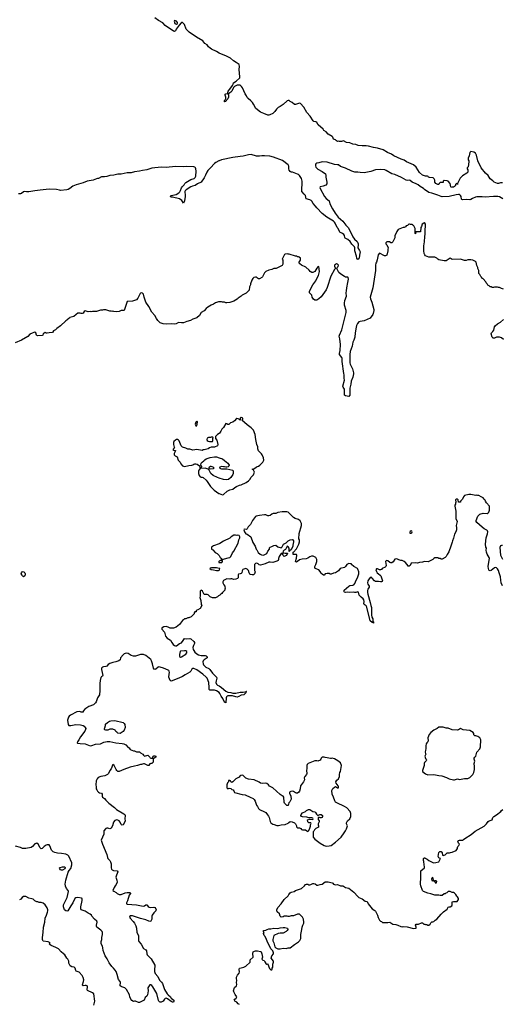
# Model space of a CAD drawing. Header units: inches. Extents: x 2348423 to 2474978, y 460702 to 613625.
# Tile 26 of 113: x 2366113 to 2375525, y 517687 to 536904. Entities that reach past the tile are written whole.
import ezdxf

# ---------------------------------------------------------------- set-up
doc = ezdxf.new("R2010")
doc.units = ezdxf.units.IN
doc.header["$MEASUREMENT"] = 0
for name, color, linetype in [('C3561', 7, 'Continuous'), ('C3562', 7, 'Continuous'), ('C3563', 7, 'Continuous'), ('C3571', 7, 'Continuous'), ('C3572', 7, 'Continuous'), ('C3573', 7, 'Continuous')]:
    doc.layers.add(name, color=color, linetype=linetype)

msp = doc.modelspace()

# ---------------------------------------------------------------- linework, layer by layer
at = {"layer": 'C3561', "color": 5}
for points, elevation in [([(2367978, 520000), (2367956, 519970), (2367932, 519910), (2367950, 519892), (2367992, 519870), (2368012, 519850), (2368051, 519831), (2368090, 519833), (2368170, 519862), (2368210, 519870), (2368252, 519872), (2368266, 519866), (2368271, 519850), (2368246, 519814), (2368214, 519706), (2368195, 519670), (2368195, 519650), (2368210, 519640), (2368390, 519629), (2368490, 519608), (2368530, 519605), (2368550, 519607), (2368570, 519626), (2368590, 519631), (2368616, 519596), (2368640, 519580), (2368670, 519575), (2368730, 519586), (2368750, 519578), (2368770, 519552), (2368776, 519530), (2368771, 519510), (2368726, 519474), (2368694, 519430), (2368690, 519410), (2368690, 519350), (2368679, 519321), (2368670, 519309), (2368650, 519306), (2368630, 519309), (2368570, 519337), (2368470, 519362), (2368310, 519417), (2368270, 519415), (2368263, 519410), (2368255, 519390), (2368265, 519365), (2368326, 519306), (2368350, 519270), (2368376, 519216), (2368389, 519170), (2368395, 519090), (2368429, 519030), (2368433, 519013), (2368431, 518932), (2368438, 518910), (2368479, 518859), (2368530, 518779), (2368570, 518748), (2368584, 518730), (2368592, 518670), (2368601, 518650), (2368676, 518576), (2368746, 518450), (2368750, 518430), (2368743, 518370), (2368744, 518330), (2368757, 518290), (2368807, 518230), (2368838, 518158), (2368877, 518117), (2368896, 518090), (2368938, 517978), (2368992, 517890), (2369009, 517869), (2369051, 517831), (2369068, 517808), (2369116, 517770), (2369121, 517750), (2369111, 517730), (2369090, 517729), (2369070, 517740), (2368995, 517795), (2368970, 517805), (2368950, 517801), (2368935, 517790), (2368913, 517747), (2368901, 517739), (2368870, 517726), (2368850, 517729), (2368837, 517737), (2368828, 517748), (2368823, 517763), (2368790, 517896), (2368709, 518030), (2368690, 518056), (2368670, 518069), (2368650, 518064), (2368623, 518030), (2368615, 518010), (2368618, 517950), (2368608, 517870), (2368590, 517843), (2368561, 517820), (2368538, 517770), (2368450, 517721), (2368430, 517721), (2368370, 517749), (2368350, 517749), (2368330, 517742), (2368302, 517762), (2368282, 517790), (2368264, 517830), (2368254, 517870), (2368196, 517976), (2368162, 518010), (2368105, 518025), (2368090, 518033), (2368073, 518050), (2368077, 518117), (2368072, 518132), (2368043, 518170), (2368017, 518270), (2367993, 518330), (2367972, 518352), (2367945, 518390), (2367907, 518427), (2367859, 518499), (2367816, 518576), (2367777, 518630), (2367739, 518740), (2367734, 518790), (2367725, 518825), (2367702, 518870), (2367705, 518910), (2367717, 518950), (2367714, 518990), (2367727, 519050), (2367729, 519090), (2367719, 519110), (2367695, 519135), (2367615, 519195), (2367608, 519210), (2367608, 519230), (2367621, 519290), (2367617, 519310), (2367570, 519350), (2367523, 519410), (2367513, 519430), (2367490, 519449), (2367450, 519466), (2367390, 519505), (2367309, 519529), (2367304, 519550), (2367304, 519590), (2367332, 519712), (2367334, 519734), (2367329, 519749), (2367318, 519758), (2367250, 519772), (2367210, 519764), (2367189, 519750), (2367152, 519668), (2367111, 519610), (2367050, 519510), (2367030, 519504), (2367010, 519512), (2366990, 519530), (2366980, 519550), (2366970, 519590), (2366970, 519630), (2367036, 519770), (2367067, 519887), (2367060, 519910), (2367028, 519950), (2367008, 519990), (2367007, 520000)], 120), ([(2367559, 517670), (2367579, 517750), (2367557, 517890), (2367530, 517913), (2367435, 517955), (2367428, 517968), (2367433, 518030), (2367428, 518050), (2367410, 518057), (2367390, 518057), (2367349, 518049), (2367338, 518058), (2367337, 518070), (2367360, 518130), (2367362, 518162), (2367354, 518210), (2367330, 518249), (2367270, 518313), (2367213, 518333), (2367205, 518345), (2367193, 518390), (2367175, 518410), (2367130, 518419), (2367098, 518438), (2367089, 518449), (2367074, 518490), (2367073, 518530), (2367054, 518570), (2367034, 518590), (2366991, 518651), (2366970, 518673), (2366919, 518710), (2366867, 518767), (2366817, 518797), (2366730, 518835), (2366706, 518850), (2366688, 518870), (2366706, 518890), (2366696, 518896), (2366668, 518908), (2366570, 518922), (2366564, 518930), (2366557, 518950), (2366557, 518990), (2366573, 519090), (2366580, 519190), (2366604, 519290), (2366612, 519370), (2366639, 519430), (2366657, 519483), (2366661, 519510), (2366661, 519530), (2366650, 519568), (2366610, 519629), (2366570, 519662), (2366530, 519675), (2366496, 519676), (2366470, 519688), (2366448, 519688), (2366410, 519706), (2366376, 519736), (2366348, 519748), (2366290, 519758), (2366230, 519788), (2366190, 519788), (2366162, 519770), (2366138, 519742), (2366110, 519724)], 140)]:
    msp.add_lwpolyline(points, dxfattribs=dict(at, elevation=elevation))
at = {"layer": 'C3562', "color": 5}
for points, elevation in [([(2369570, 529066), (2369550, 529046), (2369538, 529010), (2369550, 528974), (2369570, 528974), (2369578, 529050), (2369578, 529058)], 120), ([(2369878, 528758), (2369845, 528755), (2369831, 528749), (2369792, 528748), (2369766, 528734), (2369761, 528710), (2369770, 528692), (2369790, 528678), (2369812, 528672), (2369870, 528674), (2369878, 528690), (2369878, 528730), (2369886, 528750)], 120), ([(2369850, 528184), (2369830, 528184), (2369821, 528179), (2369811, 528170), (2369802, 528150), (2369805, 528145), (2369830, 528141), (2369890, 528145), (2369906, 528150), (2369888, 528170)], 120), ([(2366190, 526029), (2366170, 526049), (2366164, 526065), (2366142, 526090), (2366148, 526110), (2366170, 526132), (2366192, 526130), (2366211, 526111), (2366218, 526090), (2366218, 526070), (2366211, 526050)], 80), ([(2369350, 524584), (2369330, 524584), (2369250, 524578), (2369242, 524570), (2369228, 524512), (2369230, 524474), (2369250, 524462), (2369270, 524468), (2369350, 524519), (2369372, 524550), (2369370, 524574)], 120), ([(2368070, 522975), (2368030, 522978), (2368010, 522998), (2367988, 523010), (2367975, 523035), (2367930, 523055), (2367870, 523055), (2367830, 523038), (2367802, 523038), (2367788, 523028), (2367782, 523042), (2367766, 523050), (2367768, 523072), (2367776, 523084), (2367788, 523130), (2367788, 523152), (2367826, 523190), (2367866, 523214), (2367890, 523221), (2367970, 523225), (2368130, 523185), (2368152, 523170), (2368165, 523150), (2368171, 523090), (2368150, 523038), (2368130, 523009), (2368090, 522984)], 120), ([(2366930, 520306), (2366910, 520313), (2366893, 520330), (2366889, 520350), (2366902, 520358), (2366950, 520371), (2366993, 520373), (2367003, 520350), (2366991, 520330), (2366950, 520308)], 120)]:
    msp.add_lwpolyline(points, close=True, dxfattribs=dict(at, elevation=elevation))
at = {"layer": 'C3562', "color": 5, "elevation": 120}
for points in [[(2370000, 528829), (2369972, 528810), (2369934, 528770), (2369934, 528730), (2369960, 528700), (2369978, 528610), (2369970, 528588), (2369910, 528558), (2369870, 528562), (2369850, 528558), (2369815, 528545), (2369790, 528529), (2369711, 528509), (2369690, 528509), (2369670, 528495), (2369570, 528516), (2369490, 528501), (2369430, 528523), (2369390, 528523), (2369350, 528543), (2369290, 528561), (2369264, 528590), (2369223, 528683), (2369210, 528698), (2369190, 528708), (2369170, 528709), (2369150, 528698), (2369122, 528670), (2369111, 528649), (2369111, 528610), (2369123, 528563), (2369132, 528550), (2369110, 528526), (2369102, 528510), (2369110, 528502), (2369130, 528494), (2369150, 528494), (2369151, 528490), (2369124, 528436), (2369127, 528410), (2369142, 528390), (2369182, 528370), (2369206, 528306), (2369242, 528270), (2369257, 528237), (2369290, 528198), (2369330, 528185), (2369410, 528206), (2369470, 528211), (2369490, 528216), (2369510, 528231), (2369530, 528238), (2369550, 528238), (2369572, 528230), (2369617, 528197), (2369622, 528190), (2369624, 528164), (2369630, 528154), (2369642, 528158), (2369647, 528173), (2369662, 528178), (2369666, 528190), (2369655, 528195), (2369648, 528208), (2369649, 528250), (2369669, 528270), (2369707, 528293), (2369725, 528315), (2369750, 528330), (2369830, 528362), (2369910, 528373), (2369950, 528373), (2370000, 528354)], [(2370000, 527957), (2369970, 527966), (2369885, 528010), (2369843, 528050), (2369809, 528109), (2369789, 528129), (2369750, 528144), (2369730, 528149), (2369633, 528147), (2369606, 528114), (2369597, 528090), (2369601, 528050), (2369614, 528010), (2369630, 527985), (2369650, 527976), (2369670, 527976), (2369690, 527966), (2369750, 527915), (2369770, 527890), (2369831, 527791), (2369903, 527723), (2369997, 527657), (2370000, 527656)], [(2370000, 526675), (2369890, 526635), (2369854, 526610), (2369854, 526570), (2369877, 526557), (2369925, 526505), (2369964, 526484), (2370000, 526445)], [(2370000, 526193), (2369950, 526204), (2369884, 526204), (2369851, 526209), (2369830, 526199), (2369823, 526190), (2369850, 526176), (2369890, 526165), (2369950, 526155), (2369990, 526154), (2370000, 526162)], [(2370000, 526333), (2369994, 526330), (2369994, 526310), (2370000, 526310)], [(2370000, 525663), (2369990, 525658), (2369970, 525638), (2369930, 525618), (2369870, 525618), (2369830, 525638), (2369790, 525678), (2369770, 525688), (2369710, 525686), (2369678, 525750), (2369650, 525768), (2369632, 525748), (2369631, 525651), (2369626, 525630), (2369645, 525570), (2369645, 525545), (2369653, 525527), (2369654, 525490), (2369662, 525470), (2369630, 525415), (2369590, 525386), (2369554, 525370), (2369554, 525350), (2369550, 525346), (2369530, 525346), (2369514, 525330), (2369514, 525310), (2369454, 525250), (2369410, 525228), (2369390, 525228), (2369350, 525208), (2369330, 525208), (2369310, 525188), (2369290, 525178), (2369266, 525154), (2369230, 525098), (2369162, 525050), (2369110, 525029), (2369050, 525029), (2369006, 525050), (2368970, 525059), (2368925, 525055), (2368890, 525038), (2368882, 525030), (2368882, 525010), (2368938, 524950), (2368957, 524870), (2368990, 524834), (2369053, 524793), (2369083, 524750), (2369103, 524710), (2369130, 524687), (2369150, 524681), (2369170, 524686), (2369228, 524730), (2369270, 524745), (2369299, 524790), (2369330, 524825), (2369370, 524823), (2369430, 524828), (2369450, 524822), (2369512, 524770), (2369522, 524750), (2369519, 524730), (2369501, 524690), (2369491, 524650), (2369496, 524610), (2369506, 524590), (2369530, 524562), (2369567, 524530), (2369601, 524510), (2369650, 524496), (2369730, 524495), (2369750, 524488), (2369766, 524470), (2369767, 524450), (2369710, 524413), (2369692, 524390), (2369686, 524370), (2369691, 524330), (2369700, 524310), (2369718, 524290), (2369744, 524270), (2369799, 524239), (2369821, 524221), (2369870, 524148), (2369952, 524070), (2369960, 524050), (2369942, 523998), (2369939, 523970), (2369950, 523937), (2369970, 523917), (2370000, 523900)], [(2370000, 523771), (2369950, 523805), (2369910, 523821), (2369830, 523816), (2369819, 523819), (2369810, 523828), (2369811, 523870), (2369801, 523970), (2369767, 524050), (2369751, 524070), (2369684, 524130), (2369570, 524215), (2369510, 524242), (2369490, 524243), (2369471, 524229), (2369449, 524190), (2369428, 524170), (2369340, 524120), (2369290, 524082), (2369219, 524050), (2369070, 523996), (2369047, 524007), (2369019, 524070), (2369031, 524129), (2369034, 524166), (2369031, 524190), (2369021, 524201), (2369010, 524210), (2368917, 524250), (2368850, 524270), (2368829, 524271), (2368815, 524265), (2368770, 524230), (2368750, 524224), (2368737, 524230), (2368721, 524250), (2368706, 524330), (2368685, 524390), (2368670, 524416), (2368570, 524498), (2368530, 524515), (2368470, 524517), (2368370, 524482), (2368330, 524481), (2368290, 524495), (2368230, 524532), (2368190, 524542), (2368152, 524528), (2368130, 524507), (2368082, 524450), (2368070, 524409), (2368047, 524390), (2367990, 524370), (2367930, 524360), (2367870, 524336), (2367840, 524320), (2367810, 524289), (2367790, 524279), (2367750, 524275), (2367730, 524266), (2367711, 524250), (2367710, 524222), (2367734, 524106), (2367728, 524092), (2367710, 524081), (2367697, 524063), (2367680, 524010), (2367673, 523950), (2367679, 523810), (2367667, 523730), (2367633, 523670), (2367605, 523590), (2367590, 523569), (2367550, 523535), (2367463, 523497), (2367382, 523450), (2367352, 523410), (2367350, 523386), (2367313, 523387), (2367297, 523397), (2367270, 523401), (2367230, 523395), (2367101, 523330), (2367075, 523310), (2367063, 523290), (2367043, 523230), (2367056, 523150), (2367071, 523131), (2367110, 523128), (2367210, 523148), (2367302, 523142), (2367348, 523128), (2367370, 523115), (2367391, 523090), (2367401, 523070), (2367399, 523050), (2367381, 523019), (2367296, 522910), (2367266, 522850), (2367238, 522810), (2367232, 522790), (2367243, 522783), (2367290, 522774), (2367388, 522768), (2367490, 522734), (2367520, 522740), (2367590, 522764), (2367690, 522771), (2367757, 522803), (2367787, 522813), (2367822, 522818), (2367874, 522814), (2367990, 522788), (2368110, 522777), (2368142, 522770), (2368182, 522750), (2368230, 522702), (2368251, 522691), (2368270, 522662), (2368330, 522632), (2368350, 522632), (2368390, 522612), (2368450, 522612), (2368464, 522604), (2368472, 522592), (2368512, 522570), (2368527, 522547), (2368550, 522531), (2368610, 522547), (2368651, 522510), (2368658, 522498), (2368670, 522491), (2368707, 522493), (2368709, 522510), (2368719, 522530), (2368730, 522537), (2368750, 522539), (2368765, 522530), (2368771, 522510), (2368726, 522486), (2368714, 522486), (2368714, 522410), (2368692, 522388), (2368670, 522388), (2368650, 522378), (2368630, 522348), (2368610, 522349), (2368550, 522379), (2368530, 522382), (2368491, 522369), (2368470, 522369), (2368410, 522345), (2368350, 522337), (2368270, 522313), (2368142, 522270), (2368050, 522228), (2368030, 522228), (2368010, 522248), (2367995, 522270), (2367958, 522350), (2367930, 522366), (2367895, 522285), (2367871, 522250), (2367846, 522194), (2367827, 522173), (2367775, 522145), (2367694, 522130), (2367646, 522114), (2367622, 522090), (2367605, 522050), (2367595, 521970), (2367606, 521930), (2367607, 521890), (2367615, 521870), (2367630, 521846), (2367650, 521827), (2367670, 521816), (2367711, 521810), (2367721, 521790), (2367721, 521750), (2367731, 521730), (2367765, 521705), (2367791, 521670), (2367851, 521610), (2367965, 521525), (2368001, 521490), (2368145, 521405), (2368161, 521390), (2368171, 521370), (2368163, 521310), (2368168, 521270), (2368165, 521250), (2368130, 521188), (2368110, 521182), (2368098, 521190), (2368090, 521198), (2368070, 521242), (2368050, 521269), (2368030, 521284), (2368008, 521288), (2367970, 521274), (2367940, 521240), (2367922, 521170), (2367897, 521123), (2367870, 521109), (2367830, 521128), (2367810, 521128), (2367790, 521118), (2367752, 521070), (2367751, 521010), (2367704, 520890), (2367726, 520810), (2367813, 520613), (2367823, 520550), (2367834, 520530), (2367873, 520493), (2367886, 520470), (2367896, 520430), (2367898, 520350), (2367905, 520325), (2367914, 520314), (2367941, 520301), (2368011, 520290), (2368030, 520270), (2367998, 520210), (2367990, 520170), (2368010, 520110), (2368012, 520068), (2367995, 520025), (2367978, 520000)], [(2367007, 520000), (2367002, 520030), (2367011, 520109), (2367056, 520264), (2367079, 520301), (2367110, 520337), (2367131, 520410), (2367130, 520450), (2367070, 520580), (2367050, 520599), (2367010, 520616), (2366930, 520633), (2366850, 520637), (2366799, 520650), (2366766, 520666), (2366733, 520693), (2366703, 520783), (2366690, 520799), (2366681, 520801), (2366650, 520801), (2366630, 520792), (2366590, 520766), (2366550, 520729), (2366530, 520724), (2366510, 520741), (2366471, 520810), (2366450, 520830), (2366410, 520820), (2366364, 520770), (2366334, 520746), (2366230, 520726), (2366167, 520727), (2366129, 520750), (2366034, 520774)]]:
    msp.add_lwpolyline(points, dxfattribs=at)
at = {"layer": 'C3563', "color": 5}
for points, elevation in [([(2370000, 536253), (2369950, 536285), (2369855, 536330), (2369825, 536350), (2369796, 536376), (2369770, 536416), (2369722, 536442), (2369685, 536490), (2369564, 536564), (2369421, 536661), (2369400, 536680), (2369362, 536722), (2369324, 536810), (2369290, 536846), (2369270, 536850), (2369259, 536841), (2369222, 536798), (2369163, 536717), (2369150, 536688), (2369130, 536676), (2369110, 536679), (2368950, 536789), (2368904, 536844), (2368821, 536890), (2368750, 536940)], 40), ([(2370000, 534151), (2369997, 534150), (2369940, 534120), (2369910, 534096), (2369832, 534010), (2369779, 533961), (2369761, 533930), (2369738, 533870), (2369710, 533816), (2369650, 533732), (2369580, 533700), (2369535, 533665), (2369484, 533656), (2369450, 533643), (2369358, 533582), (2369337, 533563), (2369331, 533550), (2369331, 533530), (2369341, 533490), (2369340, 533450), (2369326, 533370), (2369310, 533325), (2369274, 533374), (2369230, 533405), (2369090, 533438), (2369070, 533437), (2369047, 533450), (2369064, 533470), (2369165, 533495), (2369216, 533524), (2369236, 533544), (2369252, 533568), (2369270, 533623), (2369285, 533650), (2369319, 533681), (2369335, 533710), (2369350, 533726), (2369450, 533782), (2369514, 533806), (2369537, 533823), (2369551, 533849), (2369557, 533950), (2369550, 533996), (2369544, 534010), (2369527, 534027), (2369510, 534032), (2369370, 534037), (2369310, 534033), (2369150, 534036), (2368970, 534021), (2368870, 534026), (2368690, 534007), (2368590, 533975), (2368510, 533963), (2368450, 533945), (2368350, 533935), (2368290, 533917), (2368208, 533912), (2368090, 533888), (2368030, 533886), (2367951, 533869), (2367870, 533861), (2367815, 533845), (2367770, 533837), (2367710, 533834), (2367650, 533806), (2367630, 533807), (2367610, 533800), (2367546, 533770), (2367430, 533752), (2367350, 533721), (2367216, 533684), (2367148, 533652), (2367090, 533607), (2367056, 533590), (2367030, 533585), (2366910, 533572), (2366890, 533574), (2366830, 533592), (2366690, 533599), (2366510, 533574), (2366410, 533567), (2366290, 533544), (2366243, 533543), (2366210, 533552), (2366190, 533544), (2366150, 533510), (2366130, 533508), (2366090, 533508)], 60), ([(2370000, 531395), (2369990, 531395), (2369930, 531375), (2369890, 531349), (2369850, 531335), (2369784, 531296), (2369751, 531270), (2369710, 531222), (2369652, 531190), (2369617, 531130), (2369570, 531083), (2369490, 531059), (2369447, 531033), (2369370, 531016), (2369310, 530990), (2369270, 530985), (2369210, 530992), (2369162, 530970), (2369130, 530963), (2369070, 530967), (2368970, 530959), (2368910, 530969), (2368855, 530990), (2368809, 531030), (2368779, 531070), (2368750, 531128), (2368690, 531198), (2368630, 531308), (2368575, 531390), (2368542, 531490), (2368528, 531550), (2368510, 531568), (2368490, 531575), (2368470, 531568), (2368462, 531558), (2368418, 531470), (2368390, 531438), (2368311, 531409), (2368210, 531406), (2368150, 531228), (2368090, 531226), (2368052, 531208), (2368010, 531202), (2367950, 531209), (2367930, 531215), (2367910, 531209), (2367895, 531215), (2367870, 531215), (2367790, 531242), (2367750, 531242), (2367730, 531235), (2367686, 531234), (2367611, 531209), (2367532, 531208), (2367510, 531202), (2367490, 531208), (2367450, 531202), (2367390, 531222), (2367370, 531208), (2367350, 531178), (2367334, 531170), (2367310, 531168), (2367290, 531178), (2367250, 531178), (2367212, 531150), (2367170, 531108), (2367120, 531100), (2367094, 531090), (2367084, 531076), (2367050, 531058), (2367030, 531038), (2367010, 531028), (2366912, 530930), (2366840, 530880), (2366811, 530849), (2366771, 530829), (2366750, 530798), (2366690, 530795), (2366650, 530788), (2366630, 530788), (2366610, 530798), (2366590, 530788), (2366572, 530770), (2366562, 530750), (2366550, 530742), (2366470, 530736), (2366450, 530739), (2366444, 530745), (2366430, 530793), (2366410, 530803), (2366390, 530801), (2366357, 530783), (2366310, 530769), (2366270, 530722), (2366151, 530649), (2366025, 530595)], 80)]:
    msp.add_lwpolyline(points, dxfattribs=dict(at, elevation=elevation))
at = {"layer": 'C3563', "color": 5, "elevation": 40}
msp.add_lwpolyline([(2369130, 536886), (2369124, 536876), (2369141, 536830), (2369150, 536821), (2369170, 536815), (2369189, 536830), (2369189, 536850), (2369172, 536872)], close=True, dxfattribs=at)
at = {"layer": 'C3571', "color": 5, "elevation": 120}
for points in [[(2370400, 517680), (2370376, 517696), (2370349, 517729), (2370306, 517750), (2370300, 517760), (2370298, 517770), (2370308, 517790), (2370335, 517805), (2370346, 517830), (2370316, 517876), (2370289, 517929), (2370284, 517950), (2370304, 518016), (2370338, 518050), (2370348, 518072), (2370344, 518110), (2370349, 518150), (2370342, 518190), (2370343, 518217), (2370361, 518259), (2370390, 518294), (2370398, 518322), (2370395, 518365), (2370402, 518390), (2370430, 518401), (2370486, 518410), (2370526, 518430), (2370608, 518510), (2370610, 518554), (2370668, 518610), (2370661, 518679), (2370669, 518710), (2370690, 518725), (2370709, 518731), (2370751, 518731), (2370810, 518718), (2370822, 518710), (2370836, 518670), (2370845, 518610), (2370834, 518570), (2370854, 518550), (2370879, 518539), (2370895, 518515), (2370910, 518482), (2370930, 518472), (2370950, 518474), (2370954, 518470), (2370986, 518386), (2371010, 518362), (2371030, 518362), (2371038, 518370), (2371038, 518390), (2371048, 518412), (2371049, 518469), (2371062, 518510), (2371062, 518530), (2371015, 518590), (2371029, 518630), (2371062, 518670), (2371064, 518690), (2371049, 518729), (2371009, 518769), (2370938, 518918), (2370929, 518949), (2370898, 519010), (2370882, 519030), (2370868, 519070), (2370878, 519090), (2370866, 519110), (2370866, 519130), (2370910, 519136), (2370938, 519150), (2370970, 519159), (2371010, 519159), (2371070, 519173), (2371150, 519164), (2371190, 519177), (2371250, 519186), (2371284, 519184), (2371334, 519170), (2371342, 519150), (2371332, 519130), (2371310, 519108), (2371250, 519075), (2371190, 519077), (2371151, 519069), (2371070, 519028), (2371048, 518950), (2371048, 518928), (2371068, 518888), (2371091, 518810), (2371110, 518787), (2371150, 518771), (2371190, 518768), (2371250, 518782), (2371310, 518777), (2371350, 518787), (2371370, 518786), (2371390, 518791), (2371470, 518853), (2371550, 518904), (2371579, 518930), (2371595, 518970), (2371599, 519050), (2371618, 519150), (2371619, 519190), (2371633, 519230), (2371653, 519270), (2371656, 519290), (2371649, 519350), (2371629, 519390), (2371570, 519444), (2371530, 519449), (2371450, 519413), (2371406, 519414), (2371370, 519402), (2371350, 519402), (2371330, 519409), (2371270, 519409), (2371250, 519395), (2371210, 519389), (2371190, 519408), (2371177, 519450), (2371134, 519490), (2371126, 519510), (2371126, 519534), (2371150, 519576), (2371214, 519646), (2371273, 519730), (2371350, 519801), (2371363, 519830), (2371390, 519863), (2371410, 519874), (2371469, 519891), (2371490, 519911), (2371610, 519946), (2371665, 520000)], [(2372367, 520000), (2372370, 519999), (2372392, 520000)], [(2372413, 520000), (2372430, 519995), (2372470, 519970), (2372530, 519953), (2372630, 519878), (2372709, 519789), (2372730, 519771), (2372790, 519747), (2372850, 519701), (2372890, 519694), (2372912, 519650), (2372990, 519551), (2373038, 519518), (2373050, 519505), (2373088, 519428), (2373103, 519383), (2373130, 519332), (2373150, 519312), (2373170, 519302), (2373190, 519285), (2373290, 519283), (2373330, 519287), (2373350, 519279), (2373390, 519251), (2373450, 519242), (2373490, 519231), (2373543, 519203), (2373570, 519199), (2373590, 519203), (2373670, 519201), (2373794, 519166), (2373846, 519170), (2373848, 519190), (2373838, 519210), (2373835, 519230), (2373848, 519250), (2373890, 519251), (2373950, 519274), (2373970, 519274), (2373993, 519253), (2374012, 519252), (2374030, 519242), (2374050, 519242), (2374070, 519232), (2374090, 519232), (2374118, 519250), (2374130, 519274), (2374150, 519294), (2374170, 519294), (2374190, 519302), (2374218, 519330), (2374250, 519351), (2374330, 519445), (2374375, 519490), (2374450, 519542), (2374470, 519582), (2374490, 519592), (2374510, 519592), (2374538, 519610), (2374548, 519630), (2374546, 519690), (2374570, 519694), (2374647, 519693), (2374668, 519730), (2374668, 519750), (2374650, 519786), (2374636, 519796), (2374618, 519830), (2374590, 519858), (2374570, 519868), (2374548, 519868), (2374510, 519886), (2374470, 519886), (2374440, 519860), (2374424, 519856), (2374410, 519846), (2374390, 519846), (2374352, 519808), (2374310, 519808), (2374290, 519818), (2374210, 519815), (2374130, 519844), (2374074, 519854), (2373990, 519889), (2373970, 519908), (2373939, 520000)]]:
    msp.add_lwpolyline(points, dxfattribs=at)
at = {"layer": 'C3572', "color": 5}
for points, elevation in [([(2372623, 530000), (2372623, 529990), (2372611, 529930), (2372576, 529850), (2372569, 529790), (2372549, 529710), (2372552, 529588), (2372550, 529575), (2372530, 529549), (2372470, 529564), (2372450, 529578), (2372445, 529605), (2372448, 529690), (2372420, 529730), (2372415, 529750), (2372446, 529870), (2372440, 529910), (2372442, 529970), (2372437, 530000)], 80), ([(2370000, 527656), (2370070, 527631), (2370090, 527638), (2370160, 527700), (2370209, 527730), (2370270, 527742), (2370308, 527772), (2370339, 527790), (2370401, 527819), (2370433, 527827), (2370530, 527870), (2370575, 527905), (2370599, 527930), (2370625, 527975), (2370670, 528021), (2370691, 528070), (2370688, 528088), (2370673, 528113), (2370648, 528130), (2370695, 528145), (2370730, 528178), (2370770, 528193), (2370796, 528210), (2370856, 528270), (2370873, 528310), (2370869, 528350), (2370842, 528410), (2370829, 528430), (2370769, 528490), (2370759, 528530), (2370759, 528570), (2370736, 528616), (2370716, 528710), (2370702, 528810), (2370670, 528894), (2370630, 528939), (2370550, 528999), (2370446, 529090), (2370466, 529110), (2370466, 529130), (2370450, 529135), (2370430, 529138), (2370414, 529130), (2370411, 529089), (2370406, 529090), (2370402, 529102), (2370376, 529116), (2370350, 529122), (2370342, 529118), (2370302, 529078), (2370268, 529052), (2370224, 529036), (2370190, 529002), (2370170, 529002), (2370150, 529018), (2370130, 529026), (2370090, 528944), (2370058, 528910), (2370036, 528870), (2370010, 528835), (2370000, 528829)], 120), ([(2370000, 528354), (2370065, 528330), (2370110, 528303), (2370171, 528250), (2370198, 528210), (2370194, 528190), (2370180, 528180), (2370151, 528169), (2370130, 528169), (2370110, 528177), (2370090, 528174), (2370050, 528181), (2370018, 528170), (2370012, 528150), (2370050, 528139), (2370155, 528135), (2370210, 528127), (2370271, 528110), (2370279, 528090), (2370277, 528050), (2370271, 528030), (2370231, 527970), (2370182, 527930), (2370150, 527925), (2370090, 527930), (2370000, 527957)], 120), ([(2375530, 525852), (2375504, 525910), (2375496, 525964), (2375492, 526030), (2375462, 526110), (2375450, 526155), (2375430, 526189), (2375410, 526209), (2375390, 526213), (2375370, 526204), (2375310, 526154), (2375290, 526149), (2375270, 526155), (2375261, 526170), (2375253, 526193), (2375252, 526230), (2375272, 526392), (2375269, 526410), (2375229, 526470), (2375217, 526510), (2375209, 526550), (2375214, 526590), (2375205, 526610), (2375199, 526670), (2375209, 526790), (2375236, 526870), (2375241, 526910), (2375234, 526930), (2375221, 526941), (2375170, 526969), (2375130, 526997), (2375029, 527090), (2375017, 527110), (2375013, 527130), (2375049, 527211), (2375067, 527233), (2375089, 527251), (2375149, 527271), (2375230, 527267), (2375250, 527276), (2375264, 527290), (2375276, 527330), (2375274, 527410), (2375217, 527477), (2375195, 527510), (2375189, 527529), (2375169, 527549), (2375149, 527569), (2375114, 527594), (2375070, 527615), (2375050, 527615), (2375030, 527622), (2375010, 527615), (2374910, 527635), (2374870, 527635), (2374790, 527615), (2374765, 527590), (2374751, 527549), (2374712, 527508), (2374712, 527492), (2374711, 527489), (2374707, 527487), (2374670, 527486), (2374666, 527530), (2374650, 527546), (2374630, 527546), (2374614, 527530), (2374618, 527490), (2374611, 527470), (2374611, 527450), (2374601, 527430), (2374601, 527410), (2374621, 527310), (2374616, 527250), (2374621, 527170), (2374643, 527110), (2374624, 527030), (2374631, 526989), (2374631, 526949), (2374618, 526910), (2374595, 526865), (2374574, 526786), (2374551, 526730), (2374550, 526706), (2374521, 526630), (2374485, 526515), (2374450, 526468), (2374430, 526428), (2374410, 526408), (2374350, 526378), (2374330, 526378), (2374310, 526388), (2374290, 526389), (2374270, 526398), (2374210, 526398), (2374190, 526388), (2374170, 526368), (2374077, 526323), (2374010, 526328), (2373970, 526315), (2373910, 526309), (2373870, 526298), (2373830, 526302), (2373750, 526295), (2373725, 526250), (2373710, 526241), (2373690, 526241), (2373670, 526274), (2373630, 526315), (2373609, 526329), (2373570, 526348), (2373549, 526349), (2373510, 526362), (2373470, 526382), (2373430, 526378), (2373395, 526325), (2373370, 526302), (2373350, 526302), (2373330, 526309), (2373290, 526342), (2373270, 526349), (2373257, 526343), (2373248, 526332), (2373259, 526250), (2373251, 526230), (2373241, 526219), (2373185, 526190), (2373170, 526175), (2373150, 526169), (2373129, 526169), (2373090, 526188), (2373070, 526188), (2373058, 526170), (2373070, 526132), (2373085, 526110), (2373110, 526087), (2373145, 526065), (2373159, 526050), (2373184, 525970), (2373186, 525950), (2373180, 525940), (2373170, 525932), (2373150, 525930), (2373110, 525942), (2373050, 525938), (2373030, 525950), (2372990, 526003), (2372970, 526021), (2372950, 526019), (2372913, 525970), (2372903, 525950), (2372899, 525910), (2372905, 525890), (2372931, 525850), (2372931, 525830), (2372900, 525790), (2372894, 525766), (2372895, 525725), (2372902, 525690), (2372951, 525530), (2372958, 525470), (2372974, 525430), (2372972, 525290), (2372983, 525243), (2372998, 525210), (2373002, 525162), (2373010, 525150), (2373015, 525130), (2373010, 525126), (2373002, 525142), (2372990, 525142), (2372947, 525170), (2372881, 525441), (2372870, 525461), (2372829, 525490), (2372826, 525506), (2372832, 525550), (2372823, 525583), (2372810, 525603), (2372771, 525631), (2372734, 525670), (2372719, 525730), (2372710, 525737), (2372670, 525725), (2372650, 525725), (2372630, 525732), (2372550, 525725), (2372510, 525730), (2372467, 525727), (2372448, 525730), (2372438, 525738), (2372433, 525750), (2372443, 525770), (2372530, 525848), (2372550, 525859), (2372610, 525866), (2372630, 525877), (2372650, 525901), (2372676, 525964), (2372701, 526010), (2372730, 526090), (2372729, 526129), (2372710, 526178), (2372698, 526190), (2372629, 526229), (2372586, 526270), (2372582, 526282), (2372567, 526287), (2372530, 526288), (2372490, 526268), (2372465, 526230), (2372447, 526213), (2372361, 526190), (2372330, 526149), (2372271, 526110), (2372230, 526104), (2372190, 526082), (2372165, 526085), (2372150, 526095), (2372110, 526097), (2372071, 526089), (2372050, 526062), (2372037, 526063), (2372010, 526079), (2371990, 526099), (2371970, 526135), (2371945, 526165), (2371878, 526190), (2371868, 526210), (2371868, 526230), (2371889, 526271), (2371909, 526330), (2371909, 526370), (2371890, 526408), (2371863, 526423), (2371835, 526435), (2371805, 526435), (2371770, 526422), (2371730, 526395), (2371697, 526383), (2371625, 526375), (2371570, 526362), (2371530, 526329), (2371510, 526318), (2371500, 526320), (2371489, 526330), (2371510, 526394), (2371515, 526455), (2371510, 526466), (2371447, 526467), (2371446, 526510), (2371462, 526518), (2371470, 526534), (2371482, 526538), (2371486, 526550), (2371510, 526574), (2371558, 526670), (2371568, 526710), (2371568, 526750), (2371558, 526770), (2371565, 526875), (2371609, 527030), (2371609, 527070), (2371605, 527085), (2371580, 527120), (2371549, 527149), (2371486, 527170), (2371450, 527188), (2371350, 527289), (2371320, 527300), (2371230, 527299), (2371150, 527285), (2371110, 527269), (2371054, 527266), (2371030, 527254), (2370998, 527230), (2370970, 527219), (2370950, 527221), (2370910, 527241), (2370890, 527243), (2370790, 527229), (2370724, 527216), (2370711, 527209), (2370650, 527129), (2370616, 527050), (2370571, 527009), (2370550, 526966), (2370542, 526958), (2370530, 526955), (2370490, 526958), (2370482, 526950), (2370498, 526910), (2370522, 526870), (2370550, 526861), (2370621, 526810), (2370659, 526699), (2370707, 526630), (2370723, 526570), (2370736, 526555), (2370763, 526503), (2370802, 526470), (2370830, 526459), (2370870, 526456), (2370935, 526485), (2370954, 526530), (2370982, 526570), (2370986, 526594), (2370998, 526610), (2371030, 526621), (2371070, 526643), (2371105, 526645), (2371150, 526616), (2371210, 526594), (2371230, 526614), (2371255, 526670), (2371309, 526691), (2371350, 526736), (2371390, 526751), (2371430, 526758), (2371442, 526750), (2371452, 526732), (2371452, 526712), (2371438, 526650), (2371440, 526620), (2371410, 526566), (2371398, 526562), (2371393, 526547), (2371378, 526542), (2371374, 526530), (2371367, 526527), (2371369, 526590), (2371350, 526618), (2371330, 526626), (2371296, 526564), (2371270, 526549), (2371251, 526530), (2371244, 526504), (2371250, 526494), (2371262, 526498), (2371290, 526491), (2371330, 526494), (2371334, 526490), (2371332, 526470), (2371311, 526449), (2371270, 526428), (2371250, 526446), (2371238, 526478), (2371227, 526487), (2371210, 526488), (2371170, 526428), (2371158, 526390), (2371162, 526370), (2371154, 526350), (2371130, 526335), (2371070, 526319), (2371050, 526309), (2370999, 526319), (2370970, 526316), (2370897, 526283), (2370810, 526259), (2370784, 526264), (2370765, 526285), (2370752, 526292), (2370730, 526294), (2370710, 526289), (2370691, 526269), (2370692, 526152), (2370702, 526130), (2370690, 526088), (2370671, 526069), (2370646, 526066), (2370615, 526075), (2370603, 526083), (2370588, 526108), (2370574, 526154), (2370550, 526182), (2370526, 526194), (2370466, 526174), (2370451, 526150), (2370442, 526110), (2370430, 526098), (2370410, 526088), (2370378, 526082), (2370373, 526067), (2370372, 526010), (2370362, 525998), (2370330, 525984), (2370290, 525975), (2370250, 525989), (2370230, 525989), (2370210, 525982), (2370150, 525988), (2370090, 525958), (2370072, 525930), (2370072, 525910), (2370092, 525872), (2370112, 525850), (2370113, 525833), (2370122, 525810), (2370114, 525790), (2370114, 525770), (2370070, 525726), (2370057, 525703), (2370034, 525690), (2370014, 525670), (2370000, 525663)], 120), ([(2370000, 526445), (2370010, 526434), (2370022, 526410), (2370037, 526397), (2370050, 526374), (2370090, 526372), (2370110, 526382), (2370176, 526404), (2370210, 526407), (2370230, 526425), (2370264, 526496), (2370290, 526531), (2370374, 526690), (2370386, 526750), (2370405, 526790), (2370405, 526810), (2370390, 526835), (2370370, 526842), (2370350, 526835), (2370324, 526844), (2370290, 526841), (2370238, 526810), (2370210, 526784), (2370090, 526725), (2370018, 526682), (2370000, 526675)], 120), ([(2375530, 526639), (2375510, 526642), (2375490, 526635), (2375475, 526605), (2375488, 526450), (2375530, 526374)], 120), ([(2370000, 526310), (2370050, 526308), (2370058, 526310), (2370068, 526330), (2370066, 526346), (2370030, 526348), (2370000, 526333)], 120), ([(2370000, 526162), (2370009, 526170), (2370013, 526190), (2370000, 526193)], 120), ([(2370000, 523900), (2370050, 523872), (2370130, 523800), (2370170, 523782), (2370230, 523774), (2370270, 523762), (2370330, 523757), (2370410, 523777), (2370470, 523777), (2370534, 523790), (2370531, 523789), (2370525, 523775), (2370527, 523770), (2370513, 523750), (2370485, 523730), (2370430, 523720), (2370387, 523693), (2370356, 523684), (2370327, 523687), (2370266, 523706), (2370175, 523705), (2370159, 523701), (2370145, 523690), (2370140, 523670), (2370130, 523568), (2370110, 523584), (2370077, 523657), (2370042, 523702), (2370018, 523750), (2370002, 523770), (2370000, 523771)], 120), ([(2373939, 520000), (2373929, 520030), (2373939, 520170), (2373935, 520270), (2373938, 520290), (2374009, 520350), (2374009, 520370), (2373999, 520410), (2373994, 520474), (2373988, 520492), (2373988, 520530), (2374002, 520538), (2374010, 520554), (2374018, 520538), (2374060, 520520), (2374090, 520491), (2374170, 520456), (2374190, 520451), (2374228, 520452), (2374290, 520465), (2374318, 520530), (2374315, 520535), (2374289, 520549), (2374280, 520560), (2374275, 520570), (2374278, 520610), (2374288, 520650), (2374309, 520671), (2374331, 520671), (2374350, 520642), (2374361, 520601), (2374370, 520591), (2374410, 520607), (2374450, 520641), (2374495, 520645), (2374513, 520653), (2374550, 520654), (2374626, 520690), (2374648, 520730), (2374648, 520750), (2374658, 520770), (2374675, 520785), (2374689, 520810), (2374673, 520830), (2374655, 520870), (2374661, 520879), (2374673, 520887), (2374689, 520891), (2374748, 520892), (2374770, 520902), (2374795, 520925), (2374918, 521002), (2374995, 521065), (2375174, 521166), (2375217, 521210), (2375250, 521255), (2375270, 521271), (2375310, 521279), (2375329, 521290), (2375343, 521330), (2375359, 521350), (2375414, 521386), (2375495, 521450), (2375510, 521471), (2375538, 521490)], 120), ([(2371665, 520000), (2371690, 520025), (2371706, 520034), (2371730, 520031), (2371750, 520021), (2371770, 520021), (2371790, 520025), (2371830, 520045), (2371850, 520046), (2371877, 520037), (2371910, 520011), (2371930, 520011), (2371970, 520025), (2372010, 520031), (2372070, 520076), (2372130, 520076), (2372210, 520056), (2372222, 520050), (2372231, 520031), (2372250, 520025), (2372270, 520021), (2372310, 520026), (2372367, 520000)], 120), ([(2372392, 520000), (2372410, 520001), (2372413, 520000)], 120)]:
    msp.add_lwpolyline(points, dxfattribs=dict(at, elevation=elevation))
for points, elevation in [([(2373750, 526926), (2373726, 526914), (2373714, 526890), (2373730, 526882), (2373750, 526885), (2373758, 526890), (2373766, 526910), (2373762, 526922)], 120), ([(2374330, 523098), (2374290, 523095), (2374252, 523070), (2374190, 523039), (2374128, 522992), (2374098, 522950), (2374071, 522890), (2374076, 522830), (2374071, 522810), (2374051, 522790), (2374041, 522770), (2374031, 522730), (2374036, 522670), (2374026, 522650), (2374021, 522610), (2374025, 522585), (2374034, 522570), (2374012, 522530), (2374027, 522487), (2374042, 522470), (2374045, 522450), (2374042, 522438), (2374010, 522406), (2374002, 522390), (2373998, 522350), (2373971, 522251), (2373971, 522231), (2374024, 522184), (2374070, 522163), (2374190, 522170), (2374290, 522151), (2374348, 522148), (2374435, 522115), (2374490, 522085), (2374570, 522065), (2374590, 522065), (2374650, 522087), (2374690, 522075), (2374790, 522094), (2374830, 522091), (2374850, 522094), (2374890, 522113), (2374947, 522170), (2374969, 522210), (2374982, 522270), (2374984, 522330), (2374979, 522390), (2374988, 522432), (2374975, 522470), (2374978, 522490), (2374987, 522510), (2375009, 522530), (2375019, 522581), (2375029, 522610), (2375084, 522670), (2375101, 522710), (2375108, 522850), (2375088, 522888), (2375050, 522915), (2375010, 522929), (2374989, 522929), (2374969, 522949), (2374969, 522970), (2374958, 522990), (2374889, 523029), (2374763, 523043), (2374710, 523068), (2374670, 523044), (2374650, 523039), (2374550, 523045), (2374470, 523078), (2374430, 523079), (2374370, 523094)], 140), ([(2372048, 522508), (2372012, 522508), (2371991, 522489), (2371985, 522470), (2371970, 522449), (2371930, 522435), (2371910, 522442), (2371870, 522438), (2371742, 522390), (2371722, 522370), (2371712, 522350), (2371712, 522292), (2371706, 522250), (2371711, 522190), (2371705, 522170), (2371672, 522130), (2371662, 522110), (2371665, 522070), (2371650, 522028), (2371591, 521950), (2371585, 521890), (2371571, 521850), (2371555, 521825), (2371530, 521808), (2371510, 521809), (2371490, 521815), (2371450, 521842), (2371430, 521849), (2371398, 521842), (2371378, 521830), (2371376, 521810), (2371398, 521750), (2371405, 521690), (2371391, 521649), (2371380, 521640), (2371364, 521616), (2371350, 521566), (2371326, 521570), (2371278, 521610), (2371268, 521632), (2371267, 521727), (2371248, 521748), (2371230, 521755), (2371190, 521782), (2371049, 521909), (2370985, 521945), (2370968, 521970), (2370930, 521995), (2370910, 522002), (2370850, 521994), (2370810, 522002), (2370782, 522022), (2370685, 522065), (2370578, 522078), (2370521, 522101), (2370472, 522152), (2370450, 522157), (2370427, 522153), (2370403, 522137), (2370390, 522118), (2370330, 522088), (2370270, 522028), (2370250, 522018), (2370230, 522026), (2370226, 522050), (2370210, 522055), (2370188, 522052), (2370182, 522030), (2370165, 522010), (2370162, 521990), (2370152, 521970), (2370153, 521913), (2370170, 521894), (2370196, 521904), (2370230, 521902), (2370250, 521882), (2370274, 521870), (2370290, 521854), (2370293, 521833), (2370302, 521822), (2370450, 521780), (2370510, 521773), (2370610, 521733), (2370664, 521704), (2370683, 521683), (2370705, 521650), (2370731, 521571), (2370752, 521550), (2370772, 521510), (2370792, 521490), (2370890, 521446), (2370911, 521430), (2370947, 521387), (2370962, 521362), (2370976, 521330), (2370995, 521255), (2371010, 521232), (2371050, 521205), (2371075, 521195), (2371130, 521178), (2371163, 521177), (2371210, 521191), (2371290, 521198), (2371350, 521222), (2371363, 521237), (2371388, 521252), (2371430, 521251), (2371471, 521231), (2371491, 521211), (2371512, 521170), (2371514, 521150), (2371530, 521134), (2371572, 521132), (2371597, 521117), (2371610, 521102), (2371630, 521092), (2371690, 521094), (2371714, 521070), (2371730, 521062), (2371750, 521082), (2371773, 521127), (2371787, 521167), (2371786, 521190), (2371795, 521215), (2371790, 521226), (2371750, 521226), (2371742, 521242), (2371730, 521246), (2371728, 521290), (2371770, 521302), (2371830, 521294), (2371835, 521310), (2371830, 521318), (2371810, 521326), (2371750, 521326), (2371710, 521337), (2371627, 521347), (2371610, 521355), (2371599, 521370), (2371601, 521390), (2371630, 521425), (2371686, 521450), (2371706, 521470), (2371746, 521490), (2371770, 521491), (2371830, 521451), (2371870, 521445), (2371885, 521430), (2371901, 521401), (2371930, 521372), (2371968, 521390), (2371990, 521390), (2372017, 521370), (2372019, 521350), (2372010, 521335), (2371991, 521329), (2371970, 521328), (2371950, 521338), (2371933, 521327), (2371933, 521293), (2371952, 521270), (2371952, 521248), (2371933, 521207), (2371932, 521190), (2371942, 521170), (2371942, 521150), (2371938, 521142), (2371890, 521118), (2371865, 521095), (2371850, 521066), (2371834, 521050), (2371838, 520950), (2371871, 520910), (2371970, 520831), (2372050, 520787), (2372090, 520776), (2372150, 520778), (2372190, 520787), (2372275, 520850), (2372381, 520950), (2372393, 520970), (2372430, 521011), (2372469, 521070), (2372489, 521110), (2372506, 521170), (2372488, 521208), (2372488, 521232), (2372508, 521270), (2372549, 521310), (2372569, 521350), (2372573, 521390), (2372572, 521412), (2372557, 521450), (2372490, 521521), (2372450, 521549), (2372296, 521616), (2372272, 521632), (2372257, 521657), (2372234, 521730), (2372207, 521790), (2372203, 521857), (2372206, 521874), (2372221, 521899), (2372250, 521926), (2372270, 521936), (2372310, 521911), (2372330, 521914), (2372332, 521930), (2372326, 521950), (2372286, 522006), (2372281, 522030), (2372297, 522063), (2372329, 522090), (2372349, 522130), (2372348, 522170), (2372355, 522210), (2372370, 522234), (2372379, 522270), (2372388, 522350), (2372370, 522398), (2372318, 522438), (2372250, 522475), (2372210, 522488), (2372190, 522482), (2372177, 522483), (2372110, 522499), (2372070, 522502)], 140), ([(2374170, 520166), (2374150, 520148), (2374141, 520130), (2374150, 520102), (2374170, 520094), (2374182, 520098), (2374186, 520110)], 120), ([(2374230, 520098), (2374202, 520098), (2374194, 520090), (2374230, 520054), (2374242, 520058), (2374246, 520090)], 120)]:
    msp.add_lwpolyline(points, close=True, dxfattribs=dict(at, elevation=elevation))
at = {"layer": 'C3573', "color": 5}
for points, elevation in [([(2375530, 533722), (2375490, 533721), (2375450, 533704), (2375430, 533704), (2375368, 533730), (2375339, 533759), (2375290, 533796), (2375246, 533866), (2375196, 533910), (2375110, 534010), (2375050, 534152), (2375023, 534263), (2375000, 534300), (2374970, 534319), (2374910, 534329), (2374889, 534311), (2374879, 534250), (2374861, 534199), (2374862, 534170), (2374874, 534150), (2374875, 534130), (2374856, 534030), (2374841, 534010), (2374839, 533990), (2374850, 533971), (2374854, 533950), (2374850, 533929), (2374830, 533907), (2374750, 533855), (2374714, 533826), (2374702, 533810), (2374662, 533730), (2374654, 533710), (2374654, 533690), (2374648, 533688), (2374642, 533702), (2374630, 533706), (2374614, 533690), (2374614, 533670), (2374594, 533650), (2374570, 533638), (2374550, 533638), (2374530, 533629), (2374520, 533640), (2374510, 533706), (2374466, 533750), (2374450, 533758), (2374390, 533766), (2374374, 533750), (2374374, 533730), (2374370, 533726), (2374310, 533726), (2374294, 533710), (2374290, 533686), (2374270, 533686), (2374226, 533710), (2374208, 533730), (2374208, 533770), (2374199, 533799), (2374179, 533819), (2374103, 533823), (2374086, 533830), (2374082, 533842), (2374067, 533847), (2374030, 533849), (2373970, 533869), (2373910, 533919), (2373844, 534024), (2373793, 534073), (2373658, 534130), (2373610, 534165), (2373550, 534184), (2373410, 534249), (2373362, 534282), (2373288, 534310), (2373203, 534363), (2373090, 534399), (2373010, 534407), (2372917, 534437), (2372870, 534445), (2372790, 534444), (2372717, 534450), (2372670, 534466), (2372610, 534477), (2372550, 534500), (2372489, 534509), (2372430, 534537), (2372387, 534527), (2372349, 534529), (2372330, 534535), (2372310, 534529), (2372290, 534538), (2372270, 534558), (2372235, 534575), (2372221, 534610), (2372207, 534627), (2372129, 534669), (2372090, 534714), (2372044, 534744), (2372029, 534770), (2371933, 534853), (2371910, 534898), (2371890, 534908), (2371850, 534915), (2371835, 534930), (2371780, 535020), (2371712, 535092), (2371655, 535195), (2371590, 535267), (2371567, 535273), (2371530, 535265), (2371490, 535246), (2371470, 535249), (2371430, 535289), (2371390, 535309), (2371370, 535325), (2371350, 535329), (2371330, 535321), (2371250, 535248), (2371194, 535210), (2371152, 535188), (2371122, 535158), (2371091, 535110), (2371050, 535075), (2370990, 535045), (2370970, 535039), (2370950, 535042), (2370874, 535070), (2370810, 535100), (2370716, 535170), (2370675, 535255), (2370652, 535290), (2370622, 535322), (2370570, 535364), (2370550, 535388), (2370537, 535417), (2370510, 535458), (2370456, 535576), (2370439, 535599), (2370410, 535623), (2370390, 535628), (2370355, 535625), (2370301, 535599), (2370281, 535579), (2370250, 535512), (2370230, 535489), (2370194, 535466), (2370190, 535458), (2370180, 535460), (2370174, 535490), (2370181, 535510), (2370213, 535547), (2370261, 535619), (2370276, 535644), (2370282, 535670), (2370334, 535706), (2370404, 535770), (2370409, 535790), (2370395, 535930), (2370400, 535990), (2370391, 536031), (2370336, 536070), (2370281, 536101), (2370223, 536150), (2370147, 536190), (2370004, 536250), (2370000, 536253)], 40), ([(2375532, 533408), (2375469, 533449), (2375435, 533455), (2375350, 533456), (2375190, 533437), (2375130, 533445), (2375030, 533446), (2375001, 533439), (2374946, 533414), (2374910, 533392), (2374890, 533386), (2374830, 533396), (2374748, 533388), (2374734, 533394), (2374730, 533401), (2374721, 533450), (2374710, 533473), (2374690, 533490), (2374673, 533493), (2374626, 533486), (2374488, 533452), (2374350, 533449), (2374330, 533452), (2374270, 533479), (2374150, 533519), (2374091, 533531), (2374009, 533589), (2373988, 533610), (2373926, 533646), (2373881, 533681), (2373843, 533703), (2373770, 533730), (2373730, 533765), (2373710, 533772), (2373674, 533766), (2373650, 533771), (2373562, 533822), (2373430, 533881), (2373370, 533898), (2373262, 533962), (2373232, 533972), (2373150, 533983), (2373050, 533975), (2372958, 533942), (2372830, 533913), (2372750, 533921), (2372710, 533929), (2372650, 533930), (2372590, 533945), (2372470, 534005), (2372370, 534040), (2372328, 534068), (2372310, 534073), (2372250, 534079), (2372110, 534126), (2372009, 534131), (2371950, 534111), (2371910, 534106), (2371890, 534090), (2371883, 534070), (2371881, 534050), (2371888, 534028), (2371905, 534005), (2371930, 533984), (2372010, 533941), (2372076, 533896), (2372086, 533870), (2372082, 533830), (2372105, 533730), (2372102, 533698), (2372085, 533675), (2372030, 533652), (2371975, 533645), (2371965, 533630), (2371970, 533610), (2372056, 533450), (2372090, 533411), (2372146, 533370), (2372159, 533310), (2372213, 533210), (2372267, 533127), (2372327, 533050), (2372416, 532970), (2372475, 532895), (2372523, 532843), (2372550, 532786), (2372579, 532739), (2372609, 532669), (2372643, 532623), (2372693, 532573), (2372708, 532550), (2372715, 532530), (2372715, 532510), (2372706, 532450), (2372741, 532401), (2372751, 532370), (2372737, 532310), (2372735, 532250), (2372730, 532238), (2372710, 532225), (2372701, 532230), (2372690, 532249), (2372684, 532290), (2372650, 532390), (2372651, 532450), (2372643, 532470), (2372590, 532522), (2372558, 532578), (2372513, 532613), (2372461, 532641), (2372453, 532650), (2372448, 532690), (2372433, 532713), (2372410, 532732), (2372357, 532757), (2372348, 532770), (2372321, 532830), (2372306, 532846), (2372265, 532930), (2372251, 532950), (2372230, 532970), (2372105, 533050), (2372010, 533123), (2371906, 533230), (2371885, 533265), (2371837, 533317), (2371810, 533363), (2371796, 533376), (2371770, 533390), (2371703, 533410), (2371686, 533470), (2371661, 533501), (2371613, 533550), (2371625, 533755), (2371610, 533802), (2371570, 533864), (2371550, 533882), (2371531, 533891), (2371435, 533925), (2371410, 533927), (2371390, 533940), (2371369, 533970), (2371364, 533990), (2371362, 534042), (2371349, 534070), (2371237, 534157), (2371063, 534223), (2370990, 534240), (2370890, 534249), (2370833, 534247), (2370790, 534241), (2370730, 534242), (2370630, 534270), (2370573, 534267), (2370470, 534241), (2370410, 534236), (2370270, 534214), (2370051, 534170), (2370000, 534151)], 60), ([(2375550, 531642), (2375510, 531655), (2375470, 531678), (2375450, 531678), (2375430, 531686), (2375370, 531686), (2375350, 531678), (2375330, 531678), (2375310, 531688), (2375286, 531690), (2375266, 531710), (2375243, 531723), (2375230, 531746), (2375208, 531768), (2375206, 531790), (2375150, 531848), (2375136, 531856), (2375120, 531880), (2375109, 531889), (2375088, 531930), (2375069, 531949), (2375068, 532010), (2375049, 532049), (2375048, 532070), (2375029, 532109), (2375018, 532170), (2375003, 532183), (2374950, 532209), (2374910, 532219), (2374890, 532219), (2374850, 532215), (2374817, 532203), (2374790, 532202), (2374710, 532228), (2374550, 532226), (2374510, 532248), (2374430, 532195), (2374390, 532195), (2374290, 532218), (2374266, 532230), (2374246, 532250), (2374207, 532267), (2374090, 532268), (2374030, 532298), (2374015, 532315), (2374003, 532343), (2373993, 532393), (2373994, 532490), (2374009, 532569), (2374013, 532670), (2374022, 532718), (2374019, 532790), (2374029, 532890), (2374029, 532910), (2374010, 532946), (2373994, 532930), (2373965, 532915), (2373950, 532866), (2373933, 532847), (2373930, 532766), (2373850, 532766), (2373838, 532762), (2373834, 532730), (2373830, 532726), (2373826, 532730), (2373826, 532830), (2373802, 532882), (2373787, 532887), (2373782, 532902), (2373770, 532906), (2373733, 532907), (2373716, 532916), (2373704, 532916), (2373674, 532890), (2373650, 532878), (2373637, 532863), (2373610, 532846), (2373590, 532846), (2373494, 532810), (2373465, 532770), (2373462, 532750), (2373432, 532690), (2373432, 532648), (2373390, 532566), (2373370, 532546), (2373348, 532548), (2373327, 532567), (2373310, 532568), (2373270, 532566), (2373254, 532550), (2373254, 532530), (2373272, 532512), (2373302, 532450), (2373293, 532427), (2373292, 532390), (2373270, 532306), (2373250, 532298), (2373230, 532298), (2373130, 532346), (2373103, 532317), (2373083, 532217), (2373071, 532170), (2373061, 532150), (2373055, 532110), (2373055, 532010), (2373003, 531670), (2372949, 531490), (2372953, 531453), (2372983, 531390), (2373018, 531250), (2373019, 531230), (2373007, 531170), (2372999, 531150), (2372950, 531081), (2372830, 531025), (2372750, 531016), (2372730, 531007), (2372703, 530977), (2372684, 530936), (2372675, 530905), (2372654, 530790), (2372650, 530709), (2372630, 530650), (2372610, 530607), (2372598, 530530), (2372557, 530430), (2372550, 530370), (2372549, 530209), (2372558, 530178), (2372602, 530090), (2372623, 530010), (2372623, 530000)], 80), ([(2372437, 530000), (2372403, 530230), (2372401, 530290), (2372394, 530314), (2372353, 530370), (2372348, 530390), (2372360, 530450), (2372367, 530567), (2372354, 530674), (2372343, 530730), (2372347, 530750), (2372395, 530850), (2372478, 531190), (2372481, 531230), (2372449, 531330), (2372446, 531370), (2372457, 531423), (2372486, 531510), (2372477, 531570), (2372489, 531610), (2372490, 531670), (2372515, 531775), (2372523, 531843), (2372517, 531870), (2372510, 531879), (2372470, 531881), (2372449, 531889), (2372375, 531935), (2372338, 531970), (2372298, 532050), (2372306, 532070), (2372322, 532090), (2372329, 532110), (2372310, 532134), (2372290, 532137), (2372270, 532129), (2372255, 532110), (2372255, 532095), (2372274, 532050), (2372250, 532028), (2372183, 531897), (2372110, 531678), (2372087, 531630), (2371990, 531495), (2371950, 531455), (2371910, 531429), (2371870, 531429), (2371842, 531450), (2371819, 531490), (2371809, 531529), (2371768, 531570), (2371768, 531608), (2371829, 531730), (2371890, 531805), (2371906, 531850), (2371938, 531910), (2371958, 531990), (2371950, 532086), (2371930, 532078), (2371910, 532055), (2371870, 531989), (2371830, 531969), (2371810, 531969), (2371778, 531990), (2371757, 532017), (2371692, 532072), (2371608, 532110), (2371576, 532136), (2371566, 532150), (2371566, 532170), (2371588, 532210), (2371587, 532247), (2371566, 532270), (2371550, 532278), (2371530, 532278), (2371510, 532288), (2371490, 532288), (2371370, 532329), (2371350, 532329), (2371330, 532335), (2371290, 532328), (2371280, 532320), (2371244, 532256), (2371234, 532230), (2371242, 532210), (2371242, 532130), (2371230, 532106), (2371114, 532050), (2371072, 532048), (2371031, 532029), (2370970, 532018), (2370914, 531990), (2370890, 531966), (2370850, 531888), (2370832, 531870), (2370790, 531846), (2370770, 531846), (2370750, 531858), (2370730, 531878), (2370720, 531880), (2370710, 531882), (2370682, 531870), (2370662, 531850), (2370642, 531818), (2370612, 531750), (2370611, 531729), (2370592, 531690), (2370590, 531626), (2370532, 531568), (2370450, 531528), (2370431, 531509), (2370372, 531470), (2370352, 531450), (2370290, 531409), (2370210, 531382), (2370150, 531375), (2370130, 531378), (2370108, 531388), (2370070, 531389), (2370050, 531395), (2370000, 531395)], 80), ([(2375550, 530661), (2375512, 530692), (2375467, 530707), (2375413, 530707), (2375370, 530690), (2375348, 530690), (2375326, 530706), (2375305, 530770), (2375315, 530790), (2375342, 530818), (2375357, 530843), (2375375, 530910), (2375386, 530930), (2375430, 530969), (2375490, 531000), (2375550, 531055)], 80)]:
    msp.add_lwpolyline(points, dxfattribs=dict(at, elevation=elevation))
at = {"layer": 'C3573', "color": 5, "elevation": 40}
msp.add_lwpolyline([(2370170, 535454), (2370178, 535458), (2370174, 535450), (2370182, 535442), (2370185, 535430), (2370186, 535390), (2370170, 535359), (2370144, 535336), (2370130, 535309), (2370110, 535302), (2370098, 535310), (2370116, 535324), (2370135, 535365), (2370135, 535390), (2370118, 535430), (2370118, 535450), (2370130, 535458), (2370150, 535462)], close=True, dxfattribs=at)

doc.saveas('drawing.dxf')
